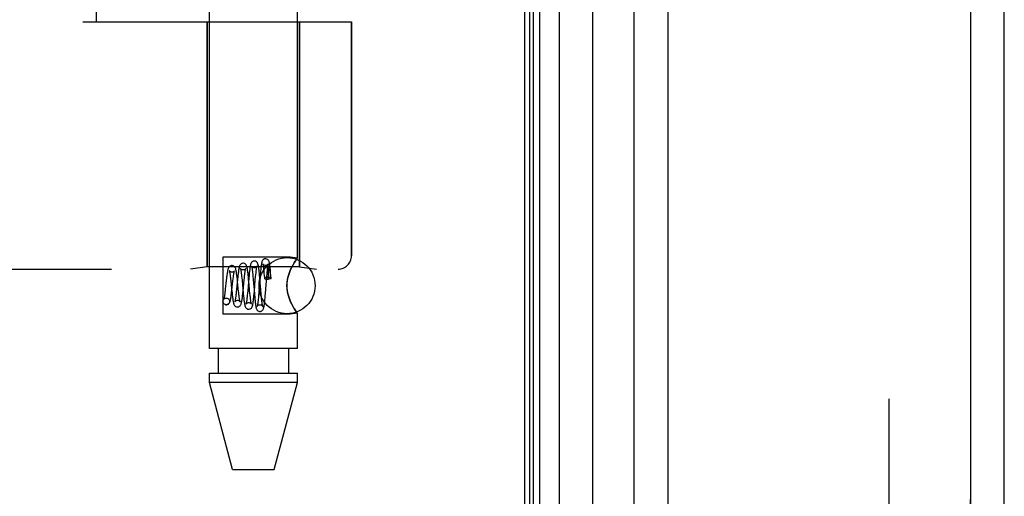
# Model space of a CAD drawing. Header units: inches. Extents: x 0 to 283, y 0 to 183.
# Tile 15 of 256: x 32.7 to 34.89, y 76.84 to 77.9. Entities that reach past the tile are written whole.
import ezdxf

# ---------------------------------------------------------------- set-up
doc = ezdxf.new("R2010")
doc.units = ezdxf.units.IN
doc.header["$LTSCALE"] = 15.583333
doc.header["$MEASUREMENT"] = 0
doc.linetypes.add('HIDDEN', pattern=[0.2, 0.1, -0.1])
doc.layers.get('0').update_dxf_attribs({"linetype": 'CONTINUOUS'})
for name, color, linetype in [('DEFAULT_2', 8, 'HIDDEN'), ('LEFTHAND_DOOR_ASSEMBLY', 7, 'CONTINUOUS'), ('RIGHTHAND_DOOR_ASSEMBLY', 7, 'CONTINUOUS')]:
    doc.layers.add(name, color=color, linetype=linetype)

msp = doc.modelspace()

# ---------------------------------------------------------------- linework, layer by layer
at = {"color": 3, "linetype": 'Continuous'}
msp.add_line((33.8227, 124.968), (33.8227, 53.176), dxfattribs=at)
at = {"layer": 'DEFAULT_2', "color": 8, "linetype": 'HIDDEN'}
msp.add_line((34.6352, 123.8064), (34.6352, 54.3375), dxfattribs=at)
at = {"layer": 'LEFTHAND_DOOR_ASSEMBLY', "color": 7, "linetype": 'Continuous'}
for p, q in [((33.8434, 53.4223), (33.8434, 124.7216)), ((33.857, 53.4155), (33.857, 124.7284)), ((33.9004, 124.7374), (33.9004, 53.4066)), ((33.8346, 53.4247), (33.8346, 124.7193)), ((33.9756, 53.435), (33.9756, 124.709))]:
    msp.add_line(p, q, dxfattribs=at)
at = {"layer": 'LEFTHAND_DOOR_ASSEMBLY', "color": 3, "linetype": 'Continuous'}
for p, q in [((34.0677, 53.457), (34.0677, 124.687)), ((34.8927, 53.457), (34.8927, 124.687))]:
    msp.add_line(p, q, dxfattribs=at)
at = {"layer": 'LEFTHAND_DOOR_ASSEMBLY', "color": 8, "linetype": 'HIDDEN'}
for p, q in [((34.1427, 124.687), (34.1427, 53.457)), ((34.8177, 53.457), (34.8177, 124.687)), ((33.1207, 77.169), (33.1207, 80.017)), ((33.3167, 77.3704), (33.3167, 80.017)), ((32.8687, 77.897), (32.8687, 79.497)), ((32.8387, 77.897), (33.4375, 77.897)), ((33.1157, 77.897), (33.1157, 77.351)), ((33.3217, 77.897), (33.3217, 77.351)), ((33.4375, 77.897), (33.4375, 77.3757)), ((33.3007, 77.3725), (33.1507, 77.3725)), ((33.1507, 77.3725), (33.1507, 77.2455)), ((33.3167, 77.3704), (33.3007, 77.3725)), ((33.3093, 77.3596), (33.3118, 77.3635)), ((31.3437, 77.3457), (33.4074, 77.3457)), ((33.1157, 77.351), (33.0782, 77.3457)), ((33.3217, 77.351), (33.1157, 77.351)), ((33.1924, 77.3303), (33.1929, 77.3261)), ((33.1986, 77.3262), (33.1991, 77.3304)), ((33.2076, 77.3283), (33.207, 77.3335)), ((33.209, 77.332), (33.2085, 77.3262)), ((33.2169, 77.3382), (33.2173, 77.3342)), ((33.2173, 77.3342), (33.2177, 77.3299)), ((33.2177, 77.3299), (33.2183, 77.3227)), ((33.2237, 77.329), (33.2241, 77.3335)), ((33.2324, 77.3321), (33.232, 77.3372)), ((33.2329, 77.3267), (33.2324, 77.3321)), ((33.234, 77.3343), (33.2335, 77.3286)), ((33.2416, 77.3443), (33.2419, 77.3405)), ((33.2419, 77.3405), (33.2423, 77.3363)), ((33.2423, 77.3363), (33.2427, 77.3317)), ((33.2427, 77.3317), (33.2432, 77.3255)), ((33.2485, 77.3294), (33.2491, 77.3357)), ((33.2491, 77.3357), (33.2495, 77.3396)), ((33.2515, 77.3385), (33.2514, 77.3374)), ((33.2514, 77.3374), (33.2514, 77.336)), ((33.2514, 77.336), (33.2514, 77.3346)), ((33.2514, 77.3346), (33.2514, 77.3329)), ((33.2514, 77.3329), (33.2514, 77.3302)), ((33.2514, 77.3302), (33.2514, 77.327)), ((33.2516, 77.3414), (33.2515, 77.3405)), ((33.2515, 77.3405), (33.2515, 77.3396)), ((33.2515, 77.3396), (33.2515, 77.3385)), ((33.2517, 77.3433), (33.2516, 77.3428)), ((33.2516, 77.3428), (33.2516, 77.3421)), ((33.2516, 77.3421), (33.2516, 77.3414)), ((33.2564, 77.3373), (33.2562, 77.3387)), ((33.2566, 77.3358), (33.2564, 77.3373)), ((33.2568, 77.3341), (33.2566, 77.3358)), ((33.2572, 77.337), (33.2567, 77.3422)), ((33.257, 77.3321), (33.2568, 77.3341)), ((33.2573, 77.3299), (33.257, 77.3321)), ((33.2577, 77.3314), (33.2572, 77.337)), ((33.2575, 77.3275), (33.2573, 77.3299)), ((33.2582, 77.3256), (33.2577, 77.3314)), ((33.3007, 77.3429), (33.3036, 77.3492)), ((33.3217, 77.351), (33.3592, 77.3457)), ((33.1582, 77.3203), (33.1561, 77.3015)), ((33.1677, 77.3251), (33.1683, 77.32)), ((33.1683, 77.32), (33.1692, 77.3115)), ((33.1692, 77.3115), (33.1702, 77.3023)), ((33.1708, 77.2989), (33.1731, 77.3199)), ((33.1731, 77.3199), (33.1737, 77.3245)), ((33.1834, 77.3233), (33.1812, 77.3007)), ((33.183, 77.3229), (33.1823, 77.3282)), ((33.1836, 77.3174), (33.183, 77.3229)), ((33.185, 77.3033), (33.1836, 77.3174)), ((33.1929, 77.3261), (33.1933, 77.3214)), ((33.1933, 77.3214), (33.1943, 77.3109)), ((33.1943, 77.3109), (33.1951, 77.3025)), ((33.1957, 77.2967), (33.1982, 77.3218)), ((33.1982, 77.3218), (33.1986, 77.3262)), ((33.2085, 77.3262), (33.206, 77.2976)), ((33.2081, 77.3229), (33.2076, 77.3283)), ((33.2092, 77.3119), (33.2081, 77.3229)), ((33.2103, 77.2989), (33.2092, 77.3119)), ((33.2208, 77.2965), (33.223, 77.3217)), ((33.223, 77.3217), (33.2237, 77.329)), ((33.2335, 77.3286), (33.2308, 77.2944)), ((33.2339, 77.315), (33.2329, 77.3267)), ((33.2351, 77.3002), (33.2339, 77.315)), ((33.2455, 77.2913), (33.2485, 77.3294)), ((33.2507, 77.3232), (33.2514, 77.3232)), ((33.2514, 77.327), (33.2514, 77.3232)), ((33.2578, 77.3248), (33.2575, 77.3275)), ((33.1702, 77.3023), (33.1711, 77.2933)), ((33.1711, 77.2933), (33.1717, 77.2877)), ((33.1812, 77.3007), (33.1806, 77.2955)), ((33.1858, 77.2955), (33.185, 77.3033)), ((33.1951, 77.3025), (33.1961, 77.2912)), ((33.1952, 77.2917), (33.1957, 77.2967)), ((33.1961, 77.2912), (33.1967, 77.2859)), ((33.1967, 77.2859), (33.1972, 77.281)), ((33.2055, 77.2925), (33.2051, 77.2878)), ((33.206, 77.2976), (33.2055, 77.2925)), ((33.211, 77.2918), (33.2103, 77.2989)), ((33.2115, 77.2874), (33.211, 77.2918)), ((33.2119, 77.2834), (33.2115, 77.2874)), ((33.2202, 77.3006), (33.2211, 77.289)), ((33.2203, 77.2908), (33.2208, 77.2965)), ((33.2211, 77.289), (33.2216, 77.2835)), ((33.2302, 77.2871), (33.2298, 77.2826)), ((33.2308, 77.2944), (33.2302, 77.2871)), ((33.236, 77.2895), (33.2351, 77.3002)), ((33.2365, 77.2847), (33.236, 77.2895)), ((33.2451, 77.286), (33.2455, 77.2913)), ((33.1568, 77.2666), (33.1583, 77.2665)), ((33.1582, 77.2665), (33.1568, 77.2666)), ((33.1582, 77.2815), (33.1596, 77.2813)), ((33.1583, 77.2815), (33.1596, 77.2813)), ((33.2216, 77.2835), (33.2221, 77.2782)), ((33.2369, 77.2803), (33.2365, 77.2847)), ((33.2373, 77.2763), (33.2369, 77.2803)), ((33.3036, 77.2687), (33.3007, 77.275)), ((33.3007, 77.2455), (33.1507, 77.2455)), ((33.3167, 77.2475), (33.3007, 77.2455)), ((33.3164, 77.248), (33.3167, 77.2475)), ((33.3167, 77.169), (33.3167, 77.2475)), ((33.3167, 77.169), (33.1207, 77.169)), ((33.1402, 77.169), (33.1402, 77.114)), ((33.2972, 77.169), (33.2972, 77.114)), ((33.1207, 77.114), (33.3167, 77.114)), ((33.1207, 77.0931), (33.1207, 77.114)), ((33.3167, 77.0931), (33.3167, 77.114)), ((33.3167, 77.0931), (33.1207, 77.0931)), ((33.1722, 76.899), (33.1207, 77.0931)), ((33.2652, 76.899), (33.3167, 77.0931)), ((33.1722, 76.899), (33.2652, 76.899))]:
    msp.add_line(p, q, dxfattribs=at)
for points in [[(33.1708, 77.354), (33.17, 77.354), (33.1682, 77.3535), (33.1665, 77.3527), (33.1651, 77.3516), (33.1641, 77.3505), (33.1634, 77.3493), (33.1629, 77.3483), (33.1625, 77.3473), (33.1622, 77.3462), (33.1619, 77.345), (33.1616, 77.3437), (33.1613, 77.3423), (33.161, 77.3407), (33.1607, 77.3389), (33.1604, 77.337), (33.1601, 77.335), (33.1597, 77.3328), (33.1594, 77.3305), (33.1591, 77.3281), (33.1588, 77.3256), (33.1582, 77.3203)], [(33.1823, 77.3282), (33.182, 77.3307), (33.1817, 77.3331), (33.1814, 77.3353), (33.1811, 77.3374), (33.1808, 77.3393), (33.1805, 77.3411), (33.1802, 77.3427), (33.1799, 77.3442), (33.1795, 77.3455), (33.1792, 77.3467), (33.1788, 77.3478), (33.1783, 77.349), (33.1777, 77.3501), (33.1767, 77.3513), (33.1754, 77.3525), (33.1736, 77.3534), (33.1717, 77.3539), (33.1708, 77.354)], [(33.1958, 77.359), (33.195, 77.3589), (33.1931, 77.3585), (33.1914, 77.3576), (33.19, 77.3565), (33.1891, 77.3553), (33.1884, 77.3541), (33.1879, 77.353), (33.1875, 77.3519), (33.1871, 77.3506), (33.1868, 77.3492), (33.1864, 77.3476), (33.1861, 77.3458), (33.1858, 77.3438), (33.1855, 77.3417), (33.1852, 77.3394), (33.1849, 77.3369), (33.1846, 77.3343), (33.1843, 77.3317), (33.184, 77.3289), (33.1834, 77.3233)], [(33.207, 77.3335), (33.2068, 77.3359), (33.2065, 77.3382), (33.2062, 77.3404), (33.2059, 77.3425), (33.2056, 77.3444), (33.2054, 77.3461), (33.2051, 77.3477), (33.2048, 77.3492), (33.2045, 77.3505), (33.2041, 77.3517), (33.2037, 77.3528), (33.2033, 77.3539), (33.2026, 77.3551), (33.2017, 77.3563), (33.2004, 77.3574), (33.1987, 77.3584), (33.1967, 77.3589), (33.1958, 77.359)], [(33.2208, 77.364), (33.2199, 77.3639), (33.2181, 77.3635), (33.2164, 77.3626), (33.2151, 77.3615), (33.2141, 77.3604), (33.2135, 77.3593), (33.213, 77.3583), (33.2126, 77.3572), (33.2123, 77.3561), (33.212, 77.355), (33.2117, 77.3536), (33.2115, 77.3522), (33.2112, 77.3506), (33.2109, 77.3488), (33.2107, 77.3468), (33.2104, 77.3447), (33.2101, 77.3424), (33.2098, 77.34), (33.2096, 77.3374), (33.209, 77.332)], [(33.2208, 77.349), (33.2198, 77.3491), (33.218, 77.3496), (33.2166, 77.3504), (33.2156, 77.3513), (33.215, 77.352), (33.2148, 77.3524), (33.2147, 77.3526), (33.2147, 77.3526)], [(33.2147, 77.3526), (33.2147, 77.3525), (33.2148, 77.3523), (33.2149, 77.3519), (33.215, 77.3513), (33.2152, 77.3506), (33.2154, 77.3497), (33.2155, 77.3487), (33.2157, 77.3476), (33.2159, 77.3463), (33.2161, 77.3449), (33.2163, 77.3434), (33.2165, 77.3418), (33.2167, 77.34), (33.2169, 77.3382)], [(33.232, 77.3372), (33.2317, 77.3396), (33.2315, 77.3418), (33.2312, 77.3439), (33.231, 77.3459), (33.2307, 77.3478), (33.2305, 77.3495), (33.2302, 77.351), (33.23, 77.3524), (33.2298, 77.3537), (33.2295, 77.3549), (33.2292, 77.356), (33.2289, 77.357), (33.2286, 77.358), (33.2282, 77.359), (33.2276, 77.3601), (33.2267, 77.3613), (33.2254, 77.3625), (33.2236, 77.3634), (33.2217, 77.3639), (33.2208, 77.364)], [(33.2267, 77.3523), (33.2268, 77.3524), (33.2268, 77.3526), (33.2268, 77.3525), (33.2266, 77.3522), (33.2262, 77.3516), (33.2256, 77.3509), (33.2246, 77.3501), (33.2233, 77.3495), (33.2218, 77.3491), (33.2208, 77.349)], [(33.2241, 77.3335), (33.2246, 77.3375), (33.2248, 77.3394), (33.225, 77.3412), (33.2252, 77.3428), (33.2254, 77.3444), (33.2255, 77.3458), (33.2257, 77.3471), (33.2259, 77.3483), (33.2261, 77.3493), (33.2263, 77.3502), (33.2264, 77.351), (33.2266, 77.3517), (33.2267, 77.3521), (33.2267, 77.3523)], [(33.2458, 77.369), (33.2449, 77.3689), (33.2431, 77.3685), (33.2414, 77.3676), (33.2401, 77.3665), (33.2392, 77.3654), (33.2385, 77.3644), (33.2381, 77.3634), (33.2377, 77.3624), (33.2374, 77.3614), (33.2372, 77.3604), (33.2369, 77.3592), (33.2367, 77.358), (33.2365, 77.3565), (33.2362, 77.355), (33.236, 77.3533), (33.2357, 77.3514), (33.2355, 77.3493), (33.2352, 77.3471), (33.235, 77.3448), (33.2347, 77.3423), (33.2345, 77.3397), (33.234, 77.3343)], [(33.2458, 77.354), (33.2448, 77.3541), (33.243, 77.3546), (33.2415, 77.3554), (33.2405, 77.3563), (33.24, 77.357), (33.2397, 77.3575), (33.2396, 77.3577)], [(33.2396, 77.3577), (33.2396, 77.3577), (33.2397, 77.3575), (33.2398, 77.3571), (33.2399, 77.3566), (33.24, 77.3559), (33.2402, 77.3551), (33.2403, 77.3542), (33.2405, 77.3531), (33.2407, 77.352), (33.2408, 77.3507), (33.241, 77.3493), (33.2412, 77.3477), (33.2414, 77.3461), (33.2416, 77.3443)], [(33.2567, 77.3422), (33.2565, 77.3447), (33.2563, 77.3469), (33.256, 77.3491), (33.2558, 77.3511), (33.2556, 77.3529), (33.2553, 77.3546), (33.2551, 77.3562), (33.2549, 77.3576), (33.2546, 77.3589), (33.2544, 77.3601), (33.2541, 77.3612), (33.2539, 77.3622), (33.2535, 77.3631), (33.2531, 77.3641), (33.2525, 77.3652), (33.2517, 77.3663), (33.2504, 77.3674), (33.2487, 77.3684), (33.2467, 77.3689), (33.2457, 77.369)], [(33.2518, 77.3575), (33.2519, 77.3576), (33.2519, 77.3577), (33.2519, 77.3576), (33.2517, 77.3572), (33.2513, 77.3566), (33.2506, 77.3559), (33.2496, 77.3552), (33.2483, 77.3545), (33.2468, 77.3541), (33.2458, 77.354)], [(33.2495, 77.3396), (33.2498, 77.3432), (33.25, 77.3449), (33.2502, 77.3465), (33.2503, 77.348), (33.2505, 77.3494), (33.2507, 77.3507), (33.2508, 77.3519), (33.251, 77.353), (33.2512, 77.354), (33.2513, 77.3549), (33.2514, 77.3557), (33.2516, 77.3564), (33.2517, 77.357), (33.2518, 77.3574), (33.2518, 77.3575)], [(33.3164, 77.37), (33.3154, 77.3687), (33.3139, 77.3666), (33.3118, 77.3635), (33.3093, 77.3596), (33.3065, 77.3548), (33.3036, 77.3492), (33.3007, 77.3429)], [(33.3154, 77.3687), (33.3164, 77.37), (33.3167, 77.3704)], [(33.1708, 77.339), (33.1699, 77.3391), (33.1682, 77.3395), (33.1668, 77.3403), (33.1659, 77.3411), (33.1653, 77.3418), (33.165, 77.3422), (33.165, 77.3423), (33.165, 77.3423)], [(33.165, 77.3423), (33.165, 77.3422), (33.1651, 77.3418), (33.1653, 77.3412), (33.1655, 77.3404), (33.1657, 77.3394), (33.1659, 77.3382), (33.1662, 77.3368), (33.1664, 77.3353), (33.1667, 77.3336), (33.1669, 77.3317), (33.1672, 77.3297), (33.1675, 77.3275), (33.1677, 77.3251)], [(33.1764, 77.3418), (33.1765, 77.3421), (33.1766, 77.3423), (33.1766, 77.3422), (33.1764, 77.3419), (33.176, 77.3414), (33.1753, 77.3407), (33.1743, 77.34), (33.173, 77.3394), (33.1714, 77.339), (33.1708, 77.339)], [(33.1737, 77.3245), (33.1742, 77.3286), (33.1744, 77.3305), (33.1747, 77.3323), (33.1749, 77.334), (33.1752, 77.3355), (33.1754, 77.3369), (33.1756, 77.3382), (33.1758, 77.3393), (33.176, 77.3402), (33.1762, 77.341), (33.1764, 77.3416), (33.1764, 77.3418)], [(33.1958, 77.344), (33.1948, 77.3441), (33.1931, 77.3446), (33.1917, 77.3453), (33.1907, 77.3462), (33.1901, 77.3469), (33.1899, 77.3473), (33.1898, 77.3475), (33.1898, 77.3474)], [(33.1898, 77.3474), (33.1898, 77.3474), (33.1899, 77.3471), (33.1901, 77.3467), (33.1902, 77.346), (33.1904, 77.3453), (33.1906, 77.3443), (33.1907, 77.3433), (33.1909, 77.3421), (33.1911, 77.3408), (33.1913, 77.3393), (33.1916, 77.3377), (33.1918, 77.336), (33.192, 77.3342), (33.1922, 77.3323), (33.1924, 77.3303)], [(33.2016, 77.3471), (33.2017, 77.3473), (33.2017, 77.3474), (33.2017, 77.3474), (33.2015, 77.3471), (33.2011, 77.3465), (33.2004, 77.3458), (33.1995, 77.3451), (33.1982, 77.3445), (33.1968, 77.3441), (33.1958, 77.344)], [(33.1991, 77.3304), (33.1995, 77.3341), (33.1997, 77.3359), (33.1999, 77.3375), (33.2001, 77.339), (33.2003, 77.3404), (33.2005, 77.3417), (33.2007, 77.3429), (33.2009, 77.344), (33.2011, 77.3449), (33.2013, 77.3457), (33.2014, 77.3464), (33.2016, 77.3469), (33.2016, 77.3471)], [(33.2562, 77.3387), (33.2561, 77.3393), (33.256, 77.3399), (33.2559, 77.3405), (33.2558, 77.341), (33.2557, 77.3415), (33.2556, 77.3419), (33.2556, 77.3424), (33.2555, 77.3428), (33.2554, 77.3432), (33.2553, 77.3436), (33.2553, 77.3439), (33.2552, 77.3442), (33.2551, 77.3445), (33.2551, 77.3448), (33.255, 77.3451), (33.2549, 77.3454), (33.2549, 77.3456), (33.2548, 77.3459), (33.2547, 77.3461), (33.2547, 77.3463), (33.2546, 77.3465), (33.2545, 77.3467), (33.2545, 77.3469), (33.2544, 77.3471), (33.2543, 77.3473), (33.2543, 77.3475), (33.2542, 77.3476), (33.2541, 77.3478), (33.2541, 77.348), (33.254, 77.3481), (33.2539, 77.3483), (33.2539, 77.3484), (33.2538, 77.3485), (33.2537, 77.3486), (33.2537, 77.3487), (33.2536, 77.3488), (33.2535, 77.3489), (33.2534, 77.3489), (33.2533, 77.349), (33.2532, 77.349), (33.2531, 77.349), (33.253, 77.349), (33.2529, 77.3489), (33.2527, 77.3488), (33.2526, 77.3486), (33.2525, 77.3484), (33.2524, 77.3482), (33.2524, 77.3481), (33.2523, 77.3479), (33.2523, 77.3478), (33.2522, 77.3476), (33.2522, 77.3475), (33.2522, 77.3473), (33.2521, 77.3472), (33.2521, 77.3471), (33.2521, 77.3469), (33.2521, 77.3468), (33.2521, 77.3467), (33.252, 77.3466), (33.252, 77.3464), (33.252, 77.3463), (33.252, 77.3462), (33.2519, 77.346), (33.2519, 77.3459), (33.2519, 77.3457), (33.2519, 77.3456), (33.2519, 77.3454), (33.2519, 77.3453), (33.2518, 77.3451), (33.2518, 77.3449), (33.2518, 77.3447), (33.2518, 77.3445), (33.2518, 77.3443), (33.2517, 77.3441), (33.2517, 77.3439), (33.2517, 77.3433)], [(33.3007, 77.275), (33.2982, 77.2817), (33.2961, 77.2884), (33.2946, 77.2953), (33.2937, 77.3022), (33.2933, 77.3091), (33.2937, 77.316), (33.2946, 77.3229), (33.2962, 77.3297), (33.2982, 77.3363), (33.3007, 77.3429)], [(33.3007, 77.3429), (33.299, 77.3387), (33.2975, 77.3342), (33.2962, 77.3297), (33.295, 77.3249), (33.2941, 77.3197), (33.2935, 77.3144), (33.2934, 77.309), (33.2935, 77.3036), (33.2941, 77.2983), (33.295, 77.2932), (33.2961, 77.2883), (33.2975, 77.2838), (33.299, 77.2793), (33.3007, 77.275)], [(33.2183, 77.3227), (33.2197, 77.3064), (33.2202, 77.3006)], [(33.2507, 77.3278), (33.2487, 77.3277), (33.247, 77.3275), (33.2454, 77.3271), (33.2442, 77.3267), (33.2435, 77.3261), (33.2432, 77.3255), (33.2432, 77.3255)], [(33.2432, 77.3255), (33.2435, 77.3249), (33.2442, 77.3244), (33.2454, 77.3239), (33.247, 77.3235), (33.2487, 77.3233), (33.2507, 77.3232)], [(33.2582, 77.3256), (33.2581, 77.3259), (33.2576, 77.3264), (33.2568, 77.3269), (33.2556, 77.3273), (33.2541, 77.3276), (33.2525, 77.3278), (33.2507, 77.3278)], [(33.2578, 77.3248), (33.2561, 77.3244), (33.2545, 77.324), (33.253, 77.3236), (33.2514, 77.3232)], [(33.2578, 77.3248), (33.2581, 77.3253), (33.2582, 77.3256)], [(33.1561, 77.3015), (33.1556, 77.2967), (33.1553, 77.2945), (33.155, 77.2923), (33.1548, 77.2903), (33.1545, 77.2885), (33.1543, 77.2867), (33.154, 77.2851), (33.1538, 77.2837), (33.1535, 77.2823), (33.1533, 77.2812), (33.1531, 77.2802), (33.1529, 77.2794), (33.1527, 77.2788), (33.1526, 77.2784), (33.1526, 77.2783)], [(33.1583, 77.2665), (33.1592, 77.2665), (33.1611, 77.267), (33.1629, 77.268), (33.1643, 77.2692), (33.1652, 77.2704), (33.1659, 77.2716), (33.1664, 77.2728), (33.1668, 77.274), (33.1672, 77.2753), (33.1675, 77.2767), (33.1679, 77.2783), (33.1682, 77.28), (33.1685, 77.2819), (33.1689, 77.284), (33.1692, 77.2862), (33.1695, 77.2885), (33.1698, 77.291), (33.1702, 77.2935), (33.1708, 77.2989)], [(33.1717, 77.2877), (33.172, 77.2852), (33.1724, 77.2828), (33.1727, 77.2805), (33.1729, 77.2785), (33.1732, 77.2765), (33.1735, 77.2748), (33.1738, 77.2732), (33.1741, 77.2718), (33.1744, 77.2705), (33.1747, 77.2694), (33.1751, 77.2683), (33.1754, 77.2672), (33.1759, 77.2662), (33.1766, 77.265), (33.1776, 77.2639), (33.179, 77.2628), (33.1807, 77.2619), (33.1825, 77.2615), (33.1833, 77.2615)], [(33.1806, 77.2955), (33.1801, 77.2908), (33.1799, 77.2885), (33.1796, 77.2864), (33.1794, 77.2844), (33.1791, 77.2826), (33.1789, 77.2809), (33.1787, 77.2793), (33.1784, 77.2779), (33.1782, 77.2766), (33.178, 77.2755), (33.1778, 77.2746), (33.1776, 77.2739), (33.1776, 77.2737)], [(33.1833, 77.2615), (33.1842, 77.2615), (33.1862, 77.2621), (33.1879, 77.263), (33.1892, 77.2642), (33.1902, 77.2654), (33.1908, 77.2666), (33.1913, 77.2678), (33.1917, 77.269), (33.1921, 77.2705), (33.1925, 77.2721), (33.1928, 77.2739), (33.1932, 77.2758), (33.1935, 77.2778), (33.1938, 77.2799), (33.1941, 77.2821), (33.1944, 77.2844), (33.1946, 77.2868), (33.1952, 77.2917)], [(33.1866, 77.2886), (33.1861, 77.2931), (33.1858, 77.2955)], [(33.1892, 77.2731), (33.1891, 77.2733), (33.189, 77.2737), (33.1888, 77.2743), (33.1887, 77.275), (33.1885, 77.2759), (33.1882, 77.277), (33.188, 77.2783), (33.1878, 77.2797), (33.1876, 77.2812), (33.1873, 77.2829), (33.1871, 77.2847), (33.1869, 77.2866), (33.1866, 77.2886)], [(33.2051, 77.2878), (33.2046, 77.2835), (33.2044, 77.2815), (33.2042, 77.2796), (33.204, 77.2778), (33.2038, 77.2762), (33.2035, 77.2747), (33.2033, 77.2733), (33.2031, 77.272), (33.203, 77.2709), (33.2028, 77.27), (33.2026, 77.2692), (33.2025, 77.2686), (33.2024, 77.2685)], [(33.2083, 77.2565), (33.2092, 77.2565), (33.2112, 77.2571), (33.2129, 77.258), (33.2142, 77.2592), (33.2151, 77.2604), (33.2157, 77.2615), (33.2162, 77.2626), (33.2165, 77.2636), (33.2168, 77.2647), (33.2171, 77.2659), (33.2174, 77.2672), (33.2177, 77.2687), (33.2179, 77.2703), (33.2182, 77.272), (33.2185, 77.2739), (33.2187, 77.276), (33.219, 77.2781), (33.2193, 77.2805), (33.2195, 77.2829), (33.2198, 77.2854), (33.2203, 77.2908)], [(33.2332, 77.2515), (33.2342, 77.2515), (33.2361, 77.2521), (33.2378, 77.253), (33.2392, 77.2542), (33.24, 77.2553), (33.2406, 77.2564), (33.2411, 77.2574), (33.2414, 77.2584), (33.2417, 77.2594), (33.2419, 77.2604), (33.2422, 77.2616), (33.2424, 77.2629), (33.2427, 77.2644), (33.2429, 77.2659), (33.2432, 77.2676), (33.2434, 77.2695), (33.2436, 77.2715), (33.2439, 77.2736), (33.2441, 77.2759), (33.2443, 77.2783), (33.2446, 77.2808), (33.2451, 77.286)], [(33.1568, 77.2666), (33.1562, 77.2668), (33.1545, 77.2675), (33.1529, 77.2687), (33.1517, 77.2702), (33.151, 77.272), (33.1507, 77.274), (33.151, 77.2759), (33.1517, 77.2777), (33.1529, 77.2793), (33.1545, 77.2805), (33.1562, 77.2812), (33.1582, 77.2815)], [(33.1526, 77.2783), (33.1525, 77.2782), (33.1526, 77.2783), (33.1529, 77.2787), (33.1534, 77.2794), (33.1544, 77.2802), (33.1558, 77.281), (33.1574, 77.2814), (33.1583, 77.2815)], [(33.1596, 77.2813), (33.1602, 77.2812), (33.1619, 77.2805), (33.1635, 77.2793), (33.1647, 77.2777), (33.1654, 77.2759), (33.1657, 77.274), (33.1654, 77.272), (33.1647, 77.2702), (33.1635, 77.2687), (33.1619, 77.2675), (33.1602, 77.2668), (33.1582, 77.2665)], [(33.1776, 77.2737), (33.1775, 77.2734), (33.1774, 77.2731), (33.1774, 77.2731), (33.1775, 77.2733), (33.1779, 77.2739), (33.1787, 77.2747), (33.1798, 77.2755), (33.1812, 77.2761), (33.1827, 77.2764), (33.1833, 77.2765)], [(33.1833, 77.2765), (33.1842, 77.2764), (33.1857, 77.276), (33.1869, 77.2754), (33.1879, 77.2747), (33.1886, 77.274), (33.189, 77.2735), (33.1891, 77.2732), (33.1892, 77.2731)], [(33.1972, 77.281), (33.1974, 77.2788), (33.1977, 77.2766), (33.198, 77.2746), (33.1982, 77.2727), (33.1985, 77.2709), (33.1987, 77.2693), (33.199, 77.2679), (33.1993, 77.2666), (33.1995, 77.2654), (33.1998, 77.2643), (33.2001, 77.2632), (33.2005, 77.2622), (33.201, 77.2612), (33.2016, 77.26), (33.2026, 77.2589), (33.204, 77.2578), (33.2057, 77.2569), (33.2075, 77.2565), (33.2083, 77.2565)], [(33.2024, 77.2685), (33.2023, 77.2682), (33.2023, 77.268), (33.2024, 77.2682), (33.2028, 77.2688), (33.2035, 77.2696), (33.2046, 77.2704), (33.206, 77.2711), (33.2076, 77.2714), (33.2083, 77.2715)], [(33.2083, 77.2715), (33.2094, 77.2714), (33.2108, 77.271), (33.212, 77.2704), (33.213, 77.2696), (33.2137, 77.2689), (33.2141, 77.2683), (33.2142, 77.268), (33.2143, 77.268)], [(33.2143, 77.268), (33.2142, 77.2681), (33.2141, 77.2685), (33.214, 77.269), (33.2138, 77.2697), (33.2137, 77.2705), (33.2135, 77.2714), (33.2133, 77.2725), (33.2131, 77.2737), (33.2129, 77.2751), (33.2127, 77.2765), (33.2125, 77.2781), (33.2123, 77.2797), (33.2121, 77.2815), (33.2119, 77.2834)], [(33.2221, 77.2782), (33.2224, 77.2757), (33.2227, 77.2734), (33.2229, 77.2712), (33.2232, 77.2691), (33.2234, 77.2672), (33.2237, 77.2655), (33.2239, 77.2639), (33.2242, 77.2625), (33.2244, 77.2613), (33.2247, 77.2601), (33.2249, 77.2591), (33.2252, 77.2581), (33.2256, 77.2571), (33.226, 77.2561), (33.2267, 77.255), (33.2276, 77.2539), (33.2289, 77.2528), (33.2306, 77.252), (33.2325, 77.2515), (33.2333, 77.2515)], [(33.2273, 77.2632), (33.2272, 77.263), (33.2272, 77.2628), (33.2272, 77.2629), (33.2273, 77.2631), (33.2277, 77.2637), (33.2284, 77.2645), (33.2295, 77.2653), (33.2309, 77.266), (33.2325, 77.2664), (33.2333, 77.2665)], [(33.2298, 77.2826), (33.2294, 77.2785), (33.2292, 77.2766), (33.229, 77.2748), (33.2288, 77.2731), (33.2286, 77.2715), (33.2284, 77.27), (33.2283, 77.2687), (33.2281, 77.2675), (33.2279, 77.2664), (33.2277, 77.2654), (33.2276, 77.2646), (33.2274, 77.2639), (33.2273, 77.2634), (33.2273, 77.2632)], [(33.2333, 77.2665), (33.2344, 77.2664), (33.2358, 77.266), (33.2371, 77.2653), (33.2381, 77.2646), (33.2387, 77.2639), (33.2391, 77.2633), (33.2393, 77.2629), (33.2394, 77.2629)], [(33.2394, 77.2629), (33.2394, 77.2628), (33.2393, 77.263), (33.2392, 77.2633), (33.2391, 77.2637), (33.239, 77.2644), (33.2388, 77.2652), (33.2387, 77.2661), (33.2385, 77.2672), (33.2383, 77.2684), (33.2381, 77.2698), (33.2379, 77.2712), (33.2377, 77.2728), (33.2375, 77.2745), (33.2373, 77.2763)], [(33.3007, 77.275), (33.3036, 77.2687), (33.3065, 77.2632)], [(33.3167, 77.2475), (33.3164, 77.248), (33.3154, 77.2492), (33.3139, 77.2514), (33.3118, 77.2545), (33.3093, 77.2584), (33.3065, 77.2632)], [(33.3093, 77.2584), (33.3118, 77.2545), (33.3139, 77.2514)]]:
    msp.add_lwpolyline(points, dxfattribs=at)
msp.add_circle((33.2937, 77.309), 0.0625, dxfattribs=at)
for centre, radius, start, end in [((33.3437, 75.4219), 2.7751, 90, 136.1116), ((33.4075, 77.3757), 0.03, 270, 360)]:
    msp.add_arc(centre, radius, start, end, dxfattribs=at)
at = {"layer": 'RIGHTHAND_DOOR_ASSEMBLY', "color": 8, "linetype": 'HIDDEN'}
for p, q in [((34.1427, 124.687), (34.1427, 53.457)), ((34.8177, 124.687), (34.8177, 53.457)), ((32.8687, 79.497), (32.8687, 77.897)), ((32.8387, 77.897), (33.4375, 77.897)), ((33.1157, 77.351), (33.1157, 77.897)), ((33.3217, 77.351), (33.3217, 77.897)), ((33.4375, 77.3757), (33.4375, 77.897)), ((31.3437, 77.3457), (33.4074, 77.3457)), ((33.1157, 77.351), (33.0782, 77.3457)), ((33.3217, 77.351), (33.1157, 77.351)), ((33.3217, 77.351), (33.3592, 77.3457))]:
    msp.add_line(p, q, dxfattribs=at)
for centre, radius, start, end in [((33.3437, 75.4219), 2.7751, 90, 136.1116), ((33.4075, 77.3757), 0.03, 270, 360)]:
    msp.add_arc(centre, radius, start, end, dxfattribs=at)

doc.saveas('drawing.dxf')
